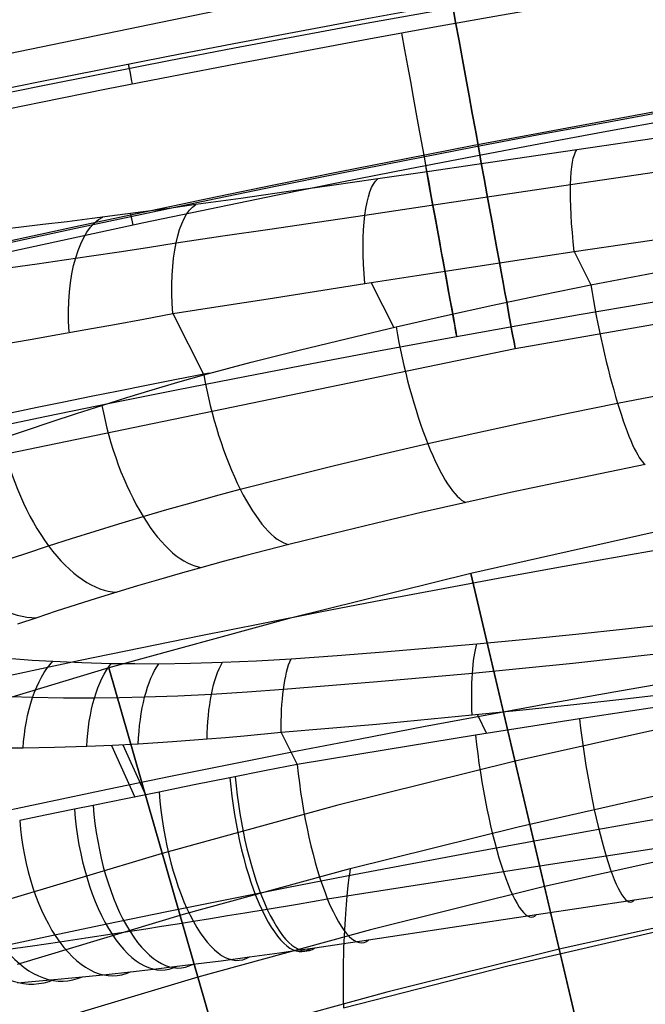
# Model space of a CAD drawing. Extents: x -310 to 431, y -269 to 264.
# Tile 31 of 64: x -137 to -113, y 163 to 201. Entities that reach past the tile are written whole.
import ezdxf

# ---------------------------------------------------------------- set-up
doc = ezdxf.new("R2010")
doc.units = 0
doc.layers.add('PREDEFINITO', color=7, linetype='CONTINUOUS')

msp = doc.modelspace()

# ---------------------------------------------------------------- linework, layer by layer
at = {"layer": 'PREDEFINITO'}
for p, q in [((-151.942, 197.161, 699.678), (-120.354, 203.686, 699.678)), ((-151.942, 197.161, 669.278), (-120.354, 203.686, 669.278)), ((-111.401, 197.004, 746.575), (-115.228, 196.441, 746.009)), ((-115.228, 196.441, 746.009), (-117.174, 196.155, 745.665)), ((-119.111, 195.872, 745.272), (-121.038, 195.592, 744.832)), ((-117.174, 196.155, 745.665), (-119.111, 195.872, 745.272)), ((-121.038, 195.592, 744.832), (-122.954, 195.316, 744.344)), ((-115.47, 195.102, 748.667), (-111.56, 195.676, 749.25)), ((-124.743, 195.06, 743.841), (-126.52, 194.808, 743.295)), ((-122.954, 195.316, 744.344), (-124.743, 195.06, 743.841)), ((-117.482, 194.802, 748.315), (-115.47, 195.102, 748.667)), ((-126.52, 194.808, 743.295), (-128.284, 194.559, 742.706)), ((-119.484, 194.503, 747.913), (-117.482, 194.802, 748.315)), ((-128.284, 194.559, 742.706), (-130.033, 194.316, 742.075)), ((-121.478, 194.207, 747.463), (-119.484, 194.503, 747.913)), ((-125.313, 193.638, 746.449), (-123.46, 193.912, 746.964)), ((-123.46, 193.912, 746.964), (-121.478, 194.207, 747.463)), ((-127.154, 193.367, 745.891), (-125.313, 193.638, 746.449)), ((-128.982, 193.099, 745.289), (-127.154, 193.367, 745.891)), ((-130.797, 192.834, 744.642), (-128.982, 193.099, 745.289)), ((-115.328, 192.501, 750.126), (-111.373, 193.076, 750.715)), ((-117.376, 192.187, 749.764), (-115.328, 192.501, 750.126)), ((-115.328, 192.501, 750.126), (-114.688, 191.202, 750.503)), ((-119.414, 191.874, 749.352), (-117.376, 192.187, 749.764)), ((-121.442, 191.561, 748.889), (-119.414, 191.874, 749.352)), ((-114.688, 191.202, 750.503), (-111.265, 191.85, 750.976)), ((-125.344, 190.955, 747.846), (-123.46, 191.248, 748.375)), ((-123.46, 191.248, 748.375), (-121.442, 191.561, 748.889)), ((-123.218, 191.285, 748.439), (-122.339, 189.544, 748.992)), ((-117.623, 188.733, 684.478), (-102.385, 191.372, 684.478)), ((-116.591, 190.811, 750.196), (-114.688, 191.202, 750.503)), ((-127.217, 190.663, 747.271), (-125.344, 190.955, 747.846)), ((-129.077, 190.373, 746.65), (-127.217, 190.663, 747.271)), ((-118.485, 190.409, 749.845), (-116.591, 190.811, 750.196)), ((-130.923, 190.085, 745.984), (-129.077, 190.373, 746.65)), ((-130.923, 190.085, 745.984), (-129.723, 187.71, 746.784)), ((-120.37, 189.993, 749.452), (-118.485, 190.409, 749.845)), ((-122.244, 189.566, 749.015), (-120.37, 189.993, 749.452)), ((-124.135, 189.12, 748.527), (-122.244, 189.566, 749.015)), ((-126.012, 188.661, 747.993), (-124.135, 189.12, 748.527)), ((-148.525, 182.35, 684.478), (-117.623, 188.733, 684.478)), ((-127.875, 188.192, 747.412), (-126.012, 188.661, 747.993)), ((-129.723, 187.71, 746.784), (-127.875, 188.192, 747.412)), ((-129.506, 187.768, 746.861), (-130.842, 187.507, 746.357)), ((-130.842, 187.507, 746.357), (-131.941, 187.291, 745.902)), ((-131.725, 187.122, 746.019), (-130.73, 187.418, 746.415)), ((-130.73, 187.418, 746.415), (-129.723, 187.71, 746.784)), ((-133.027, 187.075, 745.417), (-134.098, 186.861, 744.901)), ((-131.941, 187.291, 745.902), (-133.027, 187.075, 745.417)), ((-132.708, 186.822, 745.596), (-131.725, 187.122, 746.019)), ((-113.645, 186.61, 749.622), (-110.286, 187.256, 750.08)), ((-135.155, 186.647, 744.354), (-136.197, 186.434, 743.778)), ((-134.098, 186.861, 744.901), (-135.155, 186.647, 744.354)), ((-133.678, 186.518, 745.146), (-132.708, 186.822, 745.596)), ((-136.197, 186.434, 743.778), (-137.224, 186.223, 743.172)), ((-134.668, 186.202, 744.653), (-133.678, 186.518, 745.146)), ((-117.35, 185.843, 748.97), (-115.502, 186.232, 749.317)), ((-115.502, 186.232, 749.317), (-113.645, 186.61, 749.622)), ((-136.601, 185.563, 743.584), (-135.642, 185.883, 744.132)), ((-135.642, 185.883, 744.132), (-134.668, 186.202, 744.653)), ((-137.543, 185.24, 743.008), (-136.601, 185.563, 743.584)), ((-119.188, 185.443, 748.579), (-117.35, 185.843, 748.97)), ((-121.016, 185.033, 748.145), (-119.188, 185.443, 748.579)), ((-122.859, 184.606, 747.66), (-121.016, 185.033, 748.145)), ((-124.688, 184.168, 747.128), (-122.859, 184.606, 747.66)), ((-126.503, 183.72, 746.551), (-124.688, 184.168, 747.128)), ((-112.567, 184.219, 745.613), (-114.323, 183.865, 745.325)), ((-128.302, 183.263, 745.927), (-126.503, 183.72, 746.551)), ((-114.323, 183.865, 745.325), (-116.071, 183.502, 744.997)), ((-129.262, 183.002, 745.556), (-128.302, 183.263, 745.927)), ((-116.071, 183.502, 744.997), (-117.809, 183.13, 744.628)), ((-130.212, 182.738, 745.16), (-129.262, 183.002, 745.556)), ((-117.809, 183.13, 744.628), (-119.536, 182.749, 744.22)), ((-132.074, 182.201, 744.292), (-131.149, 182.471, 744.739)), ((-131.149, 182.471, 744.739), (-130.212, 182.738, 745.16)), ((-119.536, 182.749, 744.22), (-121.277, 182.353, 743.763)), ((-133.016, 181.92, 743.803), (-132.074, 182.201, 744.292)), ((-121.277, 182.353, 743.763), (-123.004, 181.949, 743.264)), ((-133.944, 181.636, 743.288), (-133.016, 181.92, 743.803)), ((-123.004, 181.949, 743.264), (-124.716, 181.537, 742.722)), ((-135.751, 181.064, 742.182), (-134.856, 181.351, 742.747)), ((-134.856, 181.351, 742.747), (-133.944, 181.636, 743.288)), ((-124.716, 181.537, 742.722), (-126.413, 181.116, 742.137)), ((-112.258, 181.582, 393), (-119.347, 179.996, 393)), ((-112.258, 181.582, 440), (-119.347, 179.996, 440)), ((-112.258, 181.582, 416.5), (-119.347, 179.996, 416.5)), ((-136.638, 180.773, 741.586), (-135.751, 181.064, 742.182)), ((-127.273, 180.897, 741.814), (-128.124, 180.675, 741.469)), ((-126.413, 181.116, 742.137), (-127.273, 180.897, 741.814)), ((-137.506, 180.482, 740.965), (-136.638, 180.773, 741.586)), ((-128.124, 180.675, 741.469), (-128.964, 180.451, 741.1)), ((-129.794, 180.224, 740.709), (-130.64, 179.988, 740.28)), ((-128.964, 180.451, 741.1), (-129.794, 180.224, 740.709)), ((-131.474, 179.748, 739.828), (-132.294, 179.507, 739.353)), ((-130.64, 179.988, 740.28), (-131.474, 179.748, 739.828)), ((-119.347, 179.996, 393), (-126.398, 178.248, 393)), ((-119.347, 179.996, 440), (-126.398, 178.248, 440)), ((-119.347, 179.996, 416.5), (-126.398, 178.248, 416.5)), ((-113.613, 155.663, 393), (-119.347, 179.996, 393)), ((-119.347, 179.996, 393), (-119.347, 179.996, 440)), ((-119.347, 179.996, 440), (-115.907, 165.396, 440)), ((-132.294, 179.507, 739.353), (-133.1, 179.265, 738.854)), ((-133.899, 179.019, 738.328), (-134.682, 178.771, 737.78)), ((-133.1, 179.265, 738.854), (-133.899, 179.019, 738.328)), ((-134.682, 178.771, 737.78), (-135.45, 178.522, 737.209)), ((-136.201, 178.273, 736.617), (-136.954, 178.017, 735.988)), ((-135.45, 178.522, 737.209), (-136.201, 178.273, 736.617)), ((-126.398, 178.248, 393), (-133.405, 176.329, 393)), ((-126.398, 178.248, 440), (-133.405, 176.329, 440)), ((-126.398, 178.248, 416.5), (-133.405, 176.329, 416.5)), ((-115.266, 177.636, 631.598), (-113.336, 177.842, 631.285)), ((-113.336, 177.842, 631.285), (-111.403, 178.06, 631.007)), ((-119.11, 177.259, 632.328), (-117.191, 177.441, 631.946)), ((-117.191, 177.441, 631.946), (-115.266, 177.636, 631.598)), ((-122.733, 176.948, 633.146), (-120.925, 177.098, 632.722)), ((-120.925, 177.098, 632.722), (-119.11, 177.259, 632.328)), ((-137.17, 176.684, 638.8), (-136.383, 176.628, 638.333)), ((-127.001, 176.638, 634.281), (-126.33, 176.681, 634.087)), ((-126.33, 176.681, 634.087), (-124.535, 176.809, 633.601)), ((-124.535, 176.809, 633.601), (-122.733, 176.948, 633.146)), ((-113.42, 176.71, 629.93), (-115.38, 176.498, 630.246)), ((-111.456, 176.934, 629.648), (-113.42, 176.71, 629.93)), ((-133.405, 176.329, 393), (-140.045, 174.332, 393)), ((-133.405, 176.329, 440), (-140.045, 174.332, 440)), ((-133.405, 176.329, 416.5), (-140.045, 174.332, 416.5)), ((-136.383, 176.628, 638.333), (-135.585, 176.581, 637.882)), ((-135.585, 176.581, 637.882), (-134.458, 176.532, 637.281)), ((-134.458, 176.532, 637.281), (-133.313, 176.501, 636.713)), ((-126.498, 152.302, 393), (-133.405, 176.329, 393)), ((-133.405, 176.329, 393), (-133.405, 176.329, 440)), ((-133.405, 176.329, 440), (-129.26, 161.913, 440)), ((-133.313, 176.501, 636.713), (-132.394, 176.489, 636.286)), ((-132.394, 176.489, 636.286), (-131.466, 176.488, 635.882)), ((-131.466, 176.488, 635.882), (-130.239, 176.505, 635.386)), ((-130.239, 176.505, 635.386), (-128.998, 176.541, 634.928)), ((-128.998, 176.541, 634.928), (-128.336, 176.568, 634.701)), ((-128.336, 176.568, 634.701), (-127.67, 176.6, 634.485)), ((-127.67, 176.6, 634.485), (-127.001, 176.638, 634.281)), ((-117.336, 176.296, 630.597), (-119.286, 176.106, 630.982)), ((-115.38, 176.498, 630.246), (-117.336, 176.296, 630.597)), ((-119.286, 176.106, 630.982), (-122.968, 175.777, 631.806)), ((-122.968, 175.777, 631.806), (-126.624, 175.489, 632.751)), ((-136.368, 175.172, 636.607), (-137.213, 175.197, 637.069)), ((-135.175, 175.154, 635.992), (-136.368, 175.172, 636.607)), ((-133.965, 175.152, 635.413), (-135.175, 175.154, 635.992)), ((-132.996, 175.164, 634.979), (-133.965, 175.152, 635.413)), ((-132.017, 175.186, 634.567), (-132.996, 175.164, 634.979)), ((-130.726, 175.231, 634.064), (-132.017, 175.186, 634.567)), ((-129.421, 175.295, 633.6), (-130.726, 175.231, 634.064)), ((-128.028, 175.382, 633.153), (-129.421, 175.295, 633.6)), ((-126.624, 175.489, 632.751), (-128.028, 175.382, 633.153)), ((-111.373, 175.338, 628.897), (-113.359, 175.11, 629.182)), ((-115.341, 174.891, 629.503), (-117.319, 174.681, 629.859)), ((-113.359, 175.11, 629.182), (-115.341, 174.891, 629.503)), ((-111.186, 174.946, 628.785), (-115.125, 174.343, 629.35)), ((-119.29, 174.482, 630.251), (-123.012, 174.131, 631.088)), ((-117.319, 174.681, 629.859), (-119.29, 174.482, 630.251)), ((-119.087, 174.502, 630.209), (-118.73, 173.775, 629.986)), ((-123.012, 174.131, 631.088), (-126.707, 173.817, 632.051)), ((-115.125, 174.343, 629.35), (-119.165, 173.706, 630.07)), ((-110.702, 174.245, 440), (-117.627, 172.696, 440)), ((-128.874, 173.612, 632.703), (-129.59, 173.552, 632.945)), ((-128.155, 173.676, 632.474), (-128.874, 173.612, 632.703)), ((-126.707, 173.817, 632.051), (-128.155, 173.676, 632.474)), ((-126.707, 173.817, 632.051), (-126.088, 172.577, 631.655)), ((-119.165, 173.706, 630.07), (-122.638, 173.145, 630.808)), ((-135.512, 173.232, 635.477), (-136.738, 173.208, 636.13)), ((-134.268, 173.272, 634.862), (-135.512, 173.232, 635.477)), ((-133.27, 173.315, 634.402), (-134.268, 173.272, 634.862)), ((-133.309, 173.313, 634.419), (-132.402, 171.309, 633.822)), ((-132.263, 173.368, 633.967), (-133.27, 173.315, 634.402)), ((-132.863, 173.335, 634.222), (-131.978, 171.395, 633.639)), ((-130.934, 173.452, 633.435), (-132.263, 173.368, 633.967)), ((-129.59, 173.552, 632.945), (-130.934, 173.452, 633.435)), ((-136.738, 173.208, 636.13), (-137.606, 173.202, 636.621)), ((-122.638, 173.145, 630.808), (-126.088, 172.577, 631.655)), ((-126.088, 172.577, 631.655), (-127.295, 172.339, 631.983)), ((-117.627, 172.696, 440), (-124.506, 170.991, 440)), ((-127.295, 172.339, 631.983), (-128.704, 172.057, 632.416)), ((-130.087, 171.778, 632.894), (-130.774, 171.639, 633.152)), ((-128.704, 172.057, 632.416), (-130.087, 171.778, 632.894)), ((-131.457, 171.501, 633.423), (-132.745, 171.239, 633.974)), ((-130.774, 171.639, 633.152), (-131.457, 171.501, 633.423)), ((-117.506, 170.156, 440.431), (-110.946, 171.637, 440.431)), ((-134.016, 170.98, 634.572), (-134.744, 170.832, 634.94)), ((-133.383, 171.109, 634.267), (-134.016, 170.98, 634.572)), ((-132.745, 171.239, 633.974), (-133.383, 171.109, 634.267)), ((-124.506, 170.991, 440), (-131.333, 169.121, 440)), ((-135.815, 170.615, 635.519), (-136.871, 170.403, 636.133)), ((-134.744, 170.832, 634.94), (-135.815, 170.615, 635.519)), ((-124.029, 168.532, 440.431), (-117.506, 170.156, 440.431)), ((-131.333, 169.121, 440), (-137.794, 167.177, 440)), ((-109.664, 169.354, 393), (-116.48, 167.83, 393)), ((-112.148, 169.312, 630.488), (-114.089, 169.016, 630.788)), ((-116.087, 168.71, 631.133), (-118.078, 168.402, 631.516)), ((-114.089, 169.016, 630.788), (-116.087, 168.71, 631.133)), ((-130.512, 166.756, 440.431), (-124.029, 168.532, 440.431)), ((-124.07, 168.259, 444.397), (-124.081, 168.176, 444.925)), ((-124.06, 168.331, 443.859), (-124.07, 168.259, 444.397)), ((-124.051, 168.392, 443.312), (-124.06, 168.331, 443.859)), ((-124.043, 168.442, 442.756), (-124.051, 168.392, 443.312)), ((-124.037, 168.481, 442.189), (-124.043, 168.442, 442.756)), ((-124.032, 168.509, 441.613), (-124.037, 168.481, 442.189)), ((-124.03, 168.526, 441.027), (-124.032, 168.509, 441.613)), ((-124.029, 168.532, 440.431), (-124.03, 168.526, 441.027)), ((-118.078, 168.402, 631.516), (-121.505, 167.869, 632.266)), ((-124.106, 167.979, 445.952), (-124.12, 167.864, 446.451)), ((-124.094, 168.083, 445.443), (-124.106, 167.979, 445.952)), ((-124.081, 168.176, 444.925), (-124.094, 168.083, 445.443)), ((-112.988, 167.317, 636.023), (-109.274, 167.876, 635.485)), ((-121.505, 167.869, 632.266), (-124.908, 167.336, 633.13)), ((-124.148, 167.603, 447.423), (-124.163, 167.457, 447.895)), ((-124.134, 167.739, 446.942), (-124.148, 167.603, 447.423)), ((-124.12, 167.864, 446.451), (-124.134, 167.739, 446.942)), ((-116.48, 167.83, 393), (-123.245, 166.152, 393)), ((-126.084, 167.138, 633.482), (-127.251, 166.943, 633.872)), ((-124.908, 167.336, 633.13), (-126.084, 167.138, 633.482)), ((-124.192, 167.133, 448.811), (-124.206, 166.956, 449.256)), ((-124.177, 167.3, 448.357), (-124.192, 167.133, 448.811)), ((-124.163, 167.457, 447.895), (-124.177, 167.3, 448.357)), ((-114.896, 167.03, 636.351), (-112.988, 167.317, 636.023)), ((-136.952, 164.821, 440.431), (-130.512, 166.756, 440.431)), ((-128.127, 166.798, 634.192), (-128.795, 166.689, 634.452)), ((-127.251, 166.943, 633.872), (-128.127, 166.798, 634.192)), ((-124.22, 166.769, 449.692), (-124.233, 166.572, 450.119)), ((-124.206, 166.956, 449.256), (-124.22, 166.769, 449.692)), ((-120.07, 166.25, 637.42), (-116.797, 166.743, 636.713)), ((-116.797, 166.743, 636.713), (-114.896, 167.03, 636.351)), ((-109.146, 166.909, 440), (-115.907, 165.396, 440)), ((-109.146, 166.909, 430), (-115.907, 165.396, 430)), ((-109.146, 166.909, 435), (-115.907, 165.396, 435)), ((-130.743, 166.374, 635.295), (-131.362, 166.275, 635.59)), ((-130.12, 166.473, 635.011), (-130.743, 166.374, 635.295)), ((-129.46, 166.58, 634.725), (-130.12, 166.473, 635.011)), ((-128.795, 166.689, 634.452), (-129.46, 166.58, 634.725)), ((-124.246, 166.365, 450.537), (-124.258, 166.148, 450.946)), ((-124.233, 166.572, 450.119), (-124.246, 166.365, 450.537)), ((-133.281, 165.977, 636.596), (-134.307, 165.822, 637.193)), ((-132.584, 166.084, 636.214), (-133.281, 165.977, 636.596)), ((-131.975, 166.179, 635.896), (-132.584, 166.084, 636.214)), ((-131.362, 166.275, 635.59), (-131.975, 166.179, 635.896)), ((-123.245, 166.152, 393), (-129.951, 164.316, 393)), ((-124.258, 166.148, 450.946), (-124.269, 165.921, 451.347)), ((-123.318, 165.761, 638.232), (-120.07, 166.25, 637.42)), ((-117.911, 164.753, 454.885), (-111.497, 166.239, 454.879)), ((-135.314, 165.674, 637.823), (-136.374, 165.523, 638.536)), ((-134.307, 165.822, 637.193), (-135.314, 165.674, 637.823)), ((-125.4, 165.454, 638.853), (-124.364, 165.605, 638.527)), ((-124.364, 165.605, 638.527), (-123.318, 165.761, 638.232)), ((-124.279, 165.684, 451.739), (-124.288, 165.438, 452.123)), ((-124.269, 165.921, 451.347), (-124.279, 165.684, 451.739)), ((-136.374, 165.523, 638.536), (-137.409, 165.381, 639.284)), ((-127.362, 165.179, 639.566), (-126.772, 165.26, 639.338)), ((-126.772, 165.26, 639.338), (-126.178, 165.343, 639.12)), ((-126.178, 165.343, 639.12), (-125.4, 165.454, 638.853)), ((-124.288, 165.438, 452.123), (-124.295, 165.182, 452.498)), ((-115.907, 165.396, 440), (-122.614, 163.733, 440)), ((-115.907, 165.396, 430), (-122.614, 163.733, 430)), ((-115.907, 165.396, 435), (-122.614, 163.733, 435)), ((-115.907, 165.396, 440), (-115.907, 165.396, 430)), ((-115.907, 165.396, 430), (-113.613, 155.663, 430)), ((-130.756, 164.739, 641.129), (-130.136, 164.815, 640.809)), ((-130.136, 164.815, 640.809), (-129.595, 164.883, 640.544)), ((-129.595, 164.883, 640.544), (-129.05, 164.953, 640.288)), ((-129.05, 164.953, 640.288), (-127.948, 165.099, 639.805)), ((-127.948, 165.099, 639.805), (-127.362, 165.179, 639.566)), ((-124.301, 164.916, 452.865), (-124.305, 164.641, 453.223)), ((-124.295, 165.182, 452.498), (-124.301, 164.916, 452.865)), ((-133.51, 164.423, 642.754), (-132.565, 164.526, 642.156)), ((-132.565, 164.526, 642.156), (-131.668, 164.629, 641.628)), ((-131.668, 164.629, 641.628), (-130.756, 164.739, 641.129)), ((-124.305, 164.641, 453.223), (-124.307, 164.356, 453.573)), ((-124.296, 163.124, 454.891), (-117.911, 164.753, 454.885)), ((-136.96, 164.098, 645.354), (-136.254, 164.157, 644.763)), ((-129.951, 164.316, 393), (-136.293, 162.408, 393)), ((-136.254, 164.157, 644.763), (-135.533, 164.222, 644.192)), ((-135.533, 164.222, 644.192), (-134.988, 164.273, 643.782)), ((-134.988, 164.273, 643.782), (-134.434, 164.327, 643.383)), ((-134.434, 164.327, 643.383), (-133.51, 164.423, 642.754)), ((-124.307, 164.356, 453.573), (-124.308, 164.062, 453.915)), ((-124.308, 164.062, 453.915), (-124.306, 163.758, 454.248)), ((-122.614, 163.733, 440), (-129.26, 161.913, 440)), ((-122.614, 163.733, 430), (-129.26, 161.913, 430)), ((-122.614, 163.733, 435), (-129.26, 161.913, 435)), ((-124.306, 163.758, 454.248), (-124.302, 163.446, 454.574)), ((-124.302, 163.446, 454.574), (-124.296, 163.124, 454.891))]:
    msp.add_line(p, q, dxfattribs=at)
at = {"layer": 'PREDEFINITO', "extrusion": (-0.983726, -0.179678, 3.64532e-06)}
msp.add_circle((-221.996, 684.478, 81.8), 15.2, dxfattribs=at)
at = {"layer": 'PREDEFINITO', "extrusion": (4.03057e-06, 0.000711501, 1)}
msp.add_arc((5.009, -500.36, 700.913), 713.044, 76.637243, 103.304726, dxfattribs=at)
at = {"layer": 'PREDEFINITO', "extrusion": (3.50615e-06, 0.000711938, 1)}
msp.add_arc((5.01, -500.242, 700.197), 712.755, 76.635055, 103.306947, dxfattribs=at)
at = {"layer": 'PREDEFINITO', "extrusion": (3.77552e-06, 0.000851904, 1)}
msp.add_arc((5.01, -500.241, 699.821), 712.042, 76.633275, 103.308817, dxfattribs=at)
at = {"layer": 'PREDEFINITO', "extrusion": (1.21531e-05, -0.039416, -0.999223)}
msp.add_arc((4.877, 478.124, -679.085), 659.911, 255.513625, 284.583503, dxfattribs=at)
at = {"layer": 'PREDEFINITO', "extrusion": (1.27184e-05, -0.041958, -0.999119)}
msp.add_arc((4.88, 479.571, -678.81), 659.599, 255.507196, 284.589381, dxfattribs=at)
at = {"layer": 'PREDEFINITO', "extrusion": (1.19728e-05, -0.038981, -0.99924)}
msp.add_arc((4.878, 480.142, -679.565), 661.746, 255.563724, 284.532972, dxfattribs=at)
at = {"layer": 'PREDEFINITO', "extrusion": (-6.19834e-08, 8.16499e-07, 1)}
msp.add_arc((5.026, -496.717, 684.957), 697.18, 76.106758, 103.835769, dxfattribs=at)
at = {"layer": 'PREDEFINITO', "extrusion": (0.983818, 0.17917, -8.56862e-08)}
msp.add_arc((222.6, 684.957, -84.052), 15, 101.6021, 180, dxfattribs=at)
at = {"layer": 'PREDEFINITO', "extrusion": (0.981196, 0.193014, -0.000147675)}
msp.add_arc((220.624, 700.618, -91.691), 1, 281.5698, 8.0607, dxfattribs=at)
at = {"layer": 'PREDEFINITO', "extrusion": (-6.12472e-08, -0.006516, 0.999979)}
msp.add_arc((5.026, -486.093, 722.294), 681.842, 77.125973, 102.817038, dxfattribs=at)
at = {"layer": 'PREDEFINITO', "extrusion": (-0.976371, -0.143727, -0.161373)}
msp.add_arc((-206.179, 749.298, -36.114), 5, 102.2985, 171.7945, dxfattribs=at)
at = {"layer": 'PREDEFINITO', "extrusion": (0.983818, 0.17917, -8.56864e-08)}
msp.add_arc((222.6, 684.957, -84.052), 15, 180, 236.6289, dxfattribs=at)
at = {"layer": 'PREDEFINITO', "extrusion": (-0.956278, -0.137151, -0.258307)}
msp.add_arc((-205.847, 742.631, -101.479), 5, 101.4357, 171.6325, dxfattribs=at)
at = {"layer": 'PREDEFINITO', "extrusion": (0.185732, -0.975116, -0.121045)}
msp.add_arc((-76.534, 672.087, -303.456), 41.244, 111.0947, 159.9642, dxfattribs=at)
at = {"layer": 'PREDEFINITO', "extrusion": (-0.927825, -0.128394, -0.350224)}
msp.add_arc((-205.362, 730.109, -164.194), 5, 100.0803, 171.384, dxfattribs=at)
at = {"layer": 'PREDEFINITO', "extrusion": (-0.978082, -0.20803, 0.008848)}
msp.add_arc((-216.279, 670.876, 95.252), 1, 123.9974, 205.9174, dxfattribs=at)
at = {"layer": 'PREDEFINITO', "extrusion": (-0.889137, -0.112222, -0.443669)}
msp.add_arc((-204.107, 710.911, -231.461), 5, 97.7481, 171.001, dxfattribs=at)
at = {"layer": 'PREDEFINITO', "extrusion": (-0.19754, 0.973962, 0.111245)}
msp.add_arc((74.633, 674.736, 296.488), 44.08, 20.521, 69.7965, dxfattribs=at)
at = {"layer": 'PREDEFINITO', "extrusion": (-6.10931e-08, -0.006516, 0.999979)}
msp.add_arc((5.026, -491.543, 688.285), 681.843, 76.539246, 103.403992, dxfattribs=at)
at = {"layer": 'PREDEFINITO', "extrusion": (0.970365, 0.192212, 0.146446)}
msp.add_arc((208.512, 747.596, 35.37), 6, 77.1887, 171.3041, dxfattribs=at)
at = {"layer": 'PREDEFINITO', "extrusion": (-0.222091, 0.969957, 0.099292)}
msp.add_arc((69.149, 678.599, 287.521), 45.334, 19.591, 69.2716, dxfattribs=at)
at = {"layer": 'PREDEFINITO', "extrusion": (0.948764, 0.212081, 0.23424)}
msp.add_arc((210.353, 740.581, 99.671), 6, 77.3444, 171.1666, dxfattribs=at)
at = {"layer": 'PREDEFINITO', "extrusion": (0.916741, 0.230061, 0.326583)}
msp.add_arc((212.364, 726.144, 168.15), 6, 77.7149, 170.9297, dxfattribs=at)
at = {"layer": 'PREDEFINITO', "extrusion": (0.873575, 0.240963, 0.422851)}
msp.add_arc((214.168, 702.888, 243.252), 6, 78.6408, 170.5455, dxfattribs=at)
at = {"layer": 'PREDEFINITO', "extrusion": (-6.12839e-08, -0.006516, 0.999979)}
msp.add_arc((5.026, -496.991, 654.276), 681.841, 77.222711, 102.72047, dxfattribs=at)
at = {"layer": 'PREDEFINITO', "extrusion": (0.818639, 0.248671, 0.51768)}
msp.add_arc((216.12, 670.058, 318.107), 6, 79.4362, 169.9904, dxfattribs=at)
at = {"layer": 'PREDEFINITO', "extrusion": (0.753925, 0.252583, 0.606465)}
msp.add_arc((218.2, 628.548, 389.076), 6, 79.9295, 169.2309, dxfattribs=at)
at = {"layer": 'PREDEFINITO', "extrusion": (0.974944, 0.089137, -0.203811)}
msp.add_arc((183.792, 599.962, -229.201), 4, 281.9238, 333.384, dxfattribs=at)
at = {"layer": 'PREDEFINITO', "extrusion": (0.960791, 0.064964, -0.269556)}
msp.add_arc((181.238, 581.672, -280.821), 4, 280.5223, 332.9587, dxfattribs=at)
at = {"layer": 'PREDEFINITO', "extrusion": (0.873529, -0.046738, -0.484523)}
msp.add_arc((165.619, 489.831, -435.759), 4, 270.5214, 330.0528, dxfattribs=at)
at = {"layer": 'PREDEFINITO', "extrusion": (0.901249, -0.018306, -0.432916)}
msp.add_arc((170.258, 516.641, -399.022), 4, 273.5962, 331.0031, dxfattribs=at)
at = {"layer": 'PREDEFINITO', "extrusion": (0.920646, 0.004316, -0.390375)}
msp.add_arc((173.582, 536.33, -368.504), 4, 275.7904, 331.6487, dxfattribs=at)
at = {"layer": 'PREDEFINITO', "extrusion": (0.942423, 0.033859, -0.332706)}
msp.add_arc((177.515, 559.83, -326.837), 4, 278.3105, 332.3594, dxfattribs=at)
at = {"layer": 'PREDEFINITO', "extrusion": (-0.976462, -0.147213, 0.157641)}
msp.add_arc((-188.222, 613.482, 185.961), 6, 257.1458, 8.7103, dxfattribs=at)
at = {"layer": 'PREDEFINITO', "extrusion": (-0.970335, -0.146488, 0.192332)}
msp.add_arc((-188.24, 606.487, 211.367), 6, 257.4051, 8.7566, dxfattribs=at)
at = {"layer": 'PREDEFINITO', "extrusion": (-0.956548, -0.144228, 0.253407)}
msp.add_arc((-188.222, 591.837, 255.785), 6, 258.22, 8.8683, dxfattribs=at)
at = {"layer": 'PREDEFINITO', "extrusion": (-0.941276, -0.135779, 0.309132)}
msp.add_arc((-187.589, 575.555, 293.061), 6, 259.5044, 9.0166, dxfattribs=at)
at = {"layer": 'PREDEFINITO', "extrusion": (-0.93976, -0.134992, 0.314052)}
msp.add_arc((-187.529, 573.995, 296.336), 6, 259.6285, 9.0316, dxfattribs=at)
at = {"layer": 'PREDEFINITO', "extrusion": (-0.916679, -0.123734, 0.379986)}
msp.add_arc((-186.652, 551.059, 339.976), 6, 261.4522, 9.2656, dxfattribs=at)
at = {"layer": 'PREDEFINITO', "extrusion": (-0.88954, -0.111694, 0.442993)}
msp.add_arc((-185.661, 525.402, 381.226), 6, 263.4581, 9.5564, dxfattribs=at)
at = {"layer": 'PREDEFINITO', "extrusion": (-0.880717, -0.107968, 0.461173)}
msp.add_arc((-185.34, 517.265, 393.044), 6, 264.0825, 9.6548, dxfattribs=at)
at = {"layer": 'PREDEFINITO', "extrusion": (-0.851806, -0.096245, 0.514941)}
msp.add_arc((-184.279, 491.112, 427.757), 6, 266.0456, 9.9916, dxfattribs=at)
at = {"layer": 'PREDEFINITO', "extrusion": (-0.816518, -0.082699, 0.571366)}
msp.add_arc((-182.938, 459.976, 463.785), 6, 268.2951, 10.4352, dxfattribs=at)
at = {"layer": 'PREDEFINITO', "extrusion": (-0.79294, -0.074005, 0.604789)}
msp.add_arc((-182, 439.521, 484.917), 6, 269.7238, 10.7539, dxfattribs=at)

doc.saveas('drawing.dxf')
